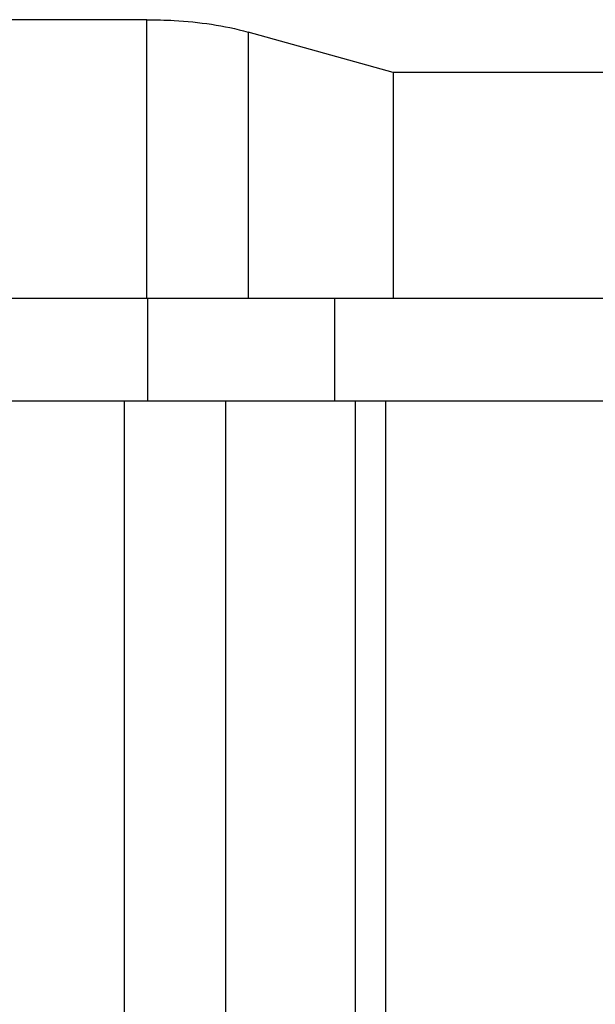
# Model space of a CAD drawing. Header units: millimetres. Extents: x 0 to 4000, y 0 to 3000.
# Tile 162 of 171: x 3265 to 3302, y 1652 to 1715. Entities that reach past the tile are written whole.
import ezdxf

# ---------------------------------------------------------------- set-up
doc = ezdxf.new("R2010")
doc.units = ezdxf.units.MM
doc.header["$LTSCALE"] = 219.99956
doc.layers.get('0').update_dxf_attribs({"linetype": 'CONTINUOUS'})

msp = doc.modelspace()

# ---------------------------------------------------------------- linework, layer by layer
at = {"color": 7, "linetype": 'CONTINUOUS'}
for p, q in [((3273.004, 1714.949), (3173.171, 1714.949)), ((3288.696, 1711.583), (3279.463, 1714.162)), ((3302.835, 1711.583), (3288.696, 1711.583)), ((3288.696, 1711.583), (3288.699, 1697.18)), ((3333.647, 1697.18), (3123.362, 1697.18)), ((3273.046, 1697.18), (3273.046, 1690.68)), ((3284.963, 1697.18), (3284.963, 1690.68)), ((3123.362, 1690.68), (3333.647, 1690.68))]:
    msp.add_line(p, q, dxfattribs=at)
at = {"color": 9, "linetype": 'CONTINUOUS'}
for p, q in [((3273.008, 1697.18), (3273.004, 1714.949)), ((3279.463, 1714.162), (3279.467, 1697.18)), ((3271.59, 1537.68), (3271.59, 1690.68)), ((3278.017, 1690.68), (3278.017, 1539.653)), ((3286.31, 1539.653), (3286.31, 1690.68)), ((3288.239, 1537.68), (3288.239, 1690.68))]:
    msp.add_line(p, q, dxfattribs=at)
at = {"color": 7, "linetype": 'CONTINUOUS'}
msp.add_open_spline([(3273.004, 1714.949), (3273.588, 1714.949), (3275.758, 1714.883), (3277.933, 1714.589), (3279.463, 1714.162)], degree=3, knots=[0, 0, 0, 0, 0.26906, 1, 1, 1, 1], dxfattribs=at)

doc.saveas('drawing.dxf')
